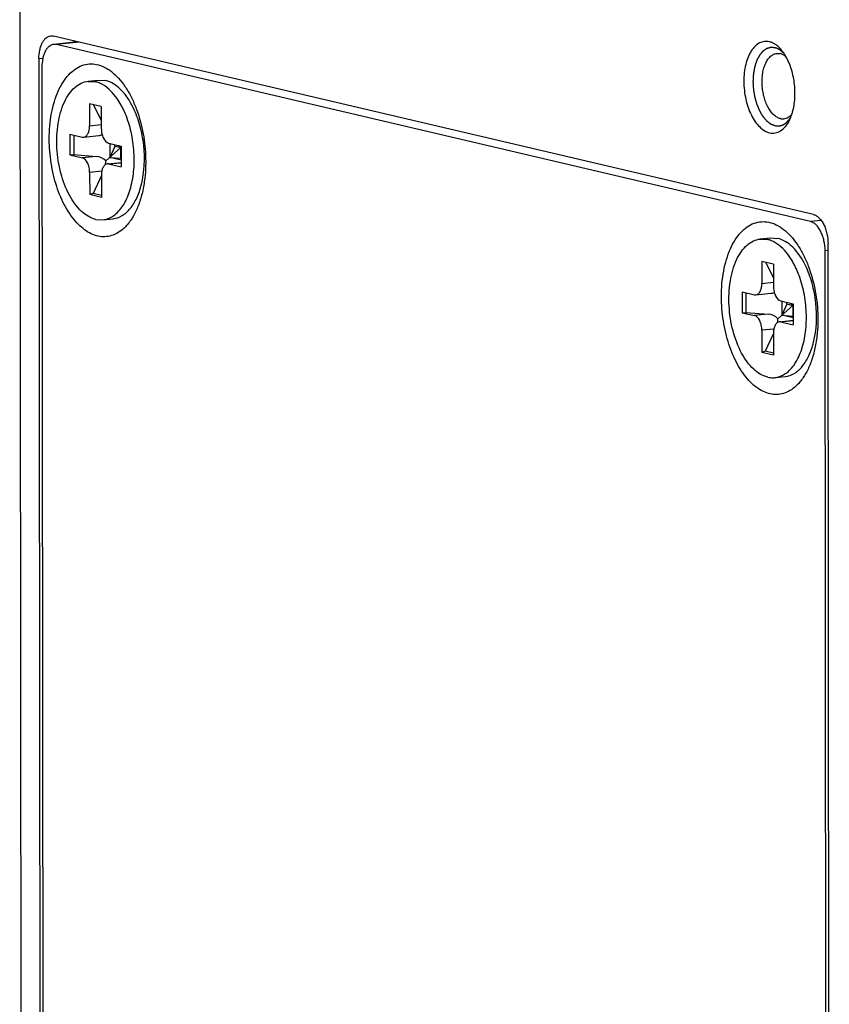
# Model space of a CAD drawing. Header units: millimetres. Extents: x 0 to 2731, y -3524 to -2222.
# Tile 218 of 221: x 2557 to 2588, y -2484 to -2446. Entities that reach past the tile are written whole.
import ezdxf

# ---------------------------------------------------------------- set-up
doc = ezdxf.new("R2010")
doc.units = ezdxf.units.MM
doc.header["$LTSCALE"] = 46.255
doc.layers.add('00_COMPONENTS', color=7, linetype='CONTINUOUS')

msp = doc.modelspace()

# ---------------------------------------------------------------- linework, layer by layer
at = {"layer": '00_COMPONENTS', "color": 7}
for p, q in [((2557.16, -2437.669), (2557.22, -2496.41)), ((2587.353, -2453.637), (2558.447, -2446.857)), ((2559.375, -2447.074), (2558.454, -2447.172)), ((2587.242, -2453.907), (2558.559, -2447.179)), ((2557.892, -2447.714), (2557.942, -2496.332)), ((2558.004, -2448.036), (2558.053, -2496.32)), ((2559.763, -2448.571), (2560.151, -2448.53)), ((2559.764, -2448.577), (2560.041, -2448.589)), ((2560.151, -2448.53), (2560.428, -2448.548)), ((2559.82, -2449.426), (2559.82, -2450.265)), ((2560.264, -2449.53), (2559.82, -2449.426)), ((2559.959, -2449.458), (2560.265, -2450.054)), ((2560.264, -2449.53), (2560.265, -2450.369)), ((2559.071, -2450.583), (2559.071, -2451.373)), ((2559.071, -2450.583), (2559.543, -2450.694)), ((2559.215, -2450.617), (2559.216, -2451.363)), ((2559.543, -2450.694), (2559.595, -2450.696)), ((2559.595, -2450.697), (2560.165, -2450.636)), ((2560.544, -2450.928), (2561.016, -2451.039)), ((2560.585, -2450.928), (2560.586, -2451.468)), ((2560.434, -2451.6), (2561, -2451.104)), ((2560.777, -2451.052), (2560.586, -2451.468)), ((2560.737, -2450.974), (2560.777, -2451.052)), ((2561.016, -2451.108), (2560.777, -2451.052)), ((2561, -2451.104), (2560.913, -2451.015)), ((2561, -2451.104), (2561.006, -2451.038)), ((2561, -2451.104), (2561, -2451.499)), ((2561, -2451.104), (2561.016, -2451.359)), ((2561.016, -2451.039), (2561.017, -2451.829)), ((2559.071, -2451.373), (2559.216, -2451.363)), ((2559.071, -2451.373), (2559.544, -2451.484)), ((2559.216, -2451.363), (2560.068, -2451.428)), ((2560.492, -2451.715), (2561.017, -2451.659)), ((2561.017, -2451.569), (2560.586, -2451.468)), ((2560.586, -2451.468), (2561, -2451.499)), ((2561, -2451.499), (2561.017, -2451.539)), ((2559.822, -2452.042), (2559.823, -2452.882)), ((2560.544, -2451.718), (2560.492, -2451.716)), ((2560.544, -2451.718), (2561.017, -2451.829)), ((2560.267, -2452.159), (2559.952, -2452.841)), ((2560.267, -2452.147), (2560.268, -2452.986)), ((2559.952, -2452.841), (2559.823, -2452.882)), ((2560.268, -2452.986), (2559.823, -2452.882)), ((2560.268, -2452.915), (2559.952, -2452.841)), ((2560.046, -2453.823), (2560.323, -2453.835)), ((2560.324, -2453.841), (2560.711, -2453.8)), ((2585.334, -2454.569), (2585.721, -2454.528)), ((2585.334, -2454.575), (2585.611, -2454.587)), ((2585.721, -2454.528), (2585.999, -2454.546)), ((2587.848, -2503.41), (2587.799, -2455.025)), ((2587.959, -2503.54), (2587.91, -2454.755)), ((2585.39, -2455.424), (2585.391, -2456.263)), ((2585.835, -2455.528), (2585.39, -2455.424)), ((2585.529, -2455.456), (2585.835, -2456.052)), ((2585.835, -2455.528), (2585.835, -2456.367)), ((2584.641, -2456.581), (2584.642, -2457.371)), ((2584.641, -2456.581), (2585.113, -2456.692)), ((2584.785, -2456.615), (2584.786, -2457.361)), ((2585.113, -2456.692), (2585.166, -2456.694)), ((2585.166, -2456.695), (2585.735, -2456.635)), ((2586.114, -2456.926), (2586.586, -2457.037)), ((2586.156, -2456.926), (2586.156, -2457.466)), ((2586.005, -2457.599), (2586.57, -2457.102)), ((2586.348, -2457.05), (2586.156, -2457.466)), ((2586.307, -2456.972), (2586.348, -2457.05)), ((2586.586, -2457.106), (2586.348, -2457.05)), ((2586.57, -2457.102), (2586.483, -2457.013)), ((2586.57, -2457.102), (2586.576, -2457.036)), ((2586.57, -2457.102), (2586.57, -2457.497)), ((2586.57, -2457.102), (2586.587, -2457.357)), ((2586.586, -2457.037), (2586.587, -2457.827)), ((2584.642, -2457.371), (2584.786, -2457.361)), ((2584.642, -2457.371), (2585.114, -2457.482)), ((2584.786, -2457.361), (2585.638, -2457.426)), ((2586.062, -2457.713), (2586.587, -2457.657)), ((2586.587, -2457.567), (2586.156, -2457.466)), ((2586.156, -2457.466), (2586.57, -2457.497)), ((2586.57, -2457.497), (2586.587, -2457.537)), ((2585.393, -2458.041), (2585.393, -2458.88)), ((2586.115, -2457.716), (2586.062, -2457.714)), ((2586.115, -2457.716), (2586.587, -2457.827)), ((2585.837, -2458.157), (2585.523, -2458.839)), ((2585.837, -2458.145), (2585.838, -2458.984)), ((2585.523, -2458.839), (2585.393, -2458.88)), ((2585.838, -2458.984), (2585.393, -2458.88)), ((2585.838, -2458.913), (2585.523, -2458.839)), ((2585.894, -2459.839), (2586.281, -2459.798))]:
    msp.add_line(p, q, dxfattribs=at)
at = {"layer": '00_COMPONENTS', "color": 4}
for p, q in [((2559.428, -2447.087), (2558.559, -2447.179)), ((2557.892, -2447.714), (2558.039, -2447.698)), ((2559.82, -2450.265), (2560.265, -2450.218)), ((2560.068, -2451.428), (2559.544, -2451.484)), ((2560.544, -2451.718), (2561.017, -2451.668)), ((2560.282, -2451.994), (2559.822, -2452.042)), ((2587.653, -2453.864), (2587.242, -2453.907)), ((2587.91, -2455.013), (2587.799, -2455.025)), ((2585.391, -2456.263), (2585.835, -2456.216)), ((2585.638, -2457.426), (2585.114, -2457.482)), ((2586.115, -2457.716), (2586.587, -2457.666)), ((2585.852, -2457.992), (2585.393, -2458.041))]:
    msp.add_line(p, q, dxfattribs=at)
at = {"layer": '00_COMPONENTS', "color": 7}
for centre, radius, start, end in [((2559.836, -2449.462), 0.897, 71.9597, 76.7621), ((2559.707, -2449.759), 1.222, 60.064, 60.4603), ((2558.194, -2451.038), 3.228, 26.3072, 28.8927), ((2557.924, -2451.171), 3.528, 23.1493, 26.3008), ((2557.764, -2451.241), 3.703, 22.851, 23.173), ((2557.736, -2451.253), 3.733, 22.566, 22.8511), ((2585.406, -2455.46), 0.897, 71.9597, 76.7622), ((2585.277, -2455.757), 1.222, 60.064, 60.4604), ((2583.764, -2457.036), 3.228, 26.3072, 28.8927), ((2583.495, -2457.169), 3.528, 23.1493, 26.3008), ((2583.334, -2457.239), 3.703, 22.8511, 23.173), ((2583.307, -2457.251), 3.733, 22.566, 22.8511), ((2585.806, -2459.033), 0.81, 271.3917, 276.2618)]:
    msp.add_arc(centre, radius, start, end, dxfattribs=at)
for centre, major_axis, ratio, start_param, end_param in [((2560.067, -2450.144), (0.456, -0.27), 0.911488, -0.885721, -0.614034), ((2560.068, -2451.922), (0.456, -0.27), 0.911488, 1.280901, 2.066299), ((2560.068, -2451.922), (0.274, 0.506), 0.482805, -0.961693, -0.655214), ((2585.637, -2456.142), (0.456, -0.27), 0.911489, -0.885721, -0.614034), ((2585.639, -2457.92), (0.456, -0.27), 0.911489, 1.280901, 2.066299), ((2585.639, -2457.92), (0.274, 0.506), 0.482805, -0.96169, -0.655213)]:
    msp.add_ellipse(centre, major_axis=major_axis, ratio=ratio, start_param=start_param, end_param=end_param, dxfattribs=at)
for points, knots in [([(2557.892, -2447.714), (2557.892, -2447.604), (2557.907, -2447.444), (2557.961, -2447.245), (2558.014, -2447.117), (2558.08, -2447.01), (2558.158, -2446.927), (2558.246, -2446.871), (2558.311, -2446.853), (2558.343, -2446.85)], [0, 0, 0, 0, 0.312045, 0.455295, 0.586946, 0.705951, 0.812654, 0.909242, 1, 1, 1, 1]), ([(2558.454, -2447.172), (2558.422, -2447.175), (2558.358, -2447.193), (2558.27, -2447.249), (2558.192, -2447.332), (2558.125, -2447.439), (2558.072, -2447.567), (2558.018, -2447.766), (2558.004, -2447.927), (2558.004, -2448.036)], [0, 0, 0, 0, 0.090758, 0.187346, 0.294049, 0.413054, 0.544705, 0.687954, 1, 1, 1, 1]), ([(2558.343, -2446.85), (2558.351, -2446.849), (2558.386, -2446.847), (2558.422, -2446.851), (2558.447, -2446.857)], [0, 0, 0, 0, 0.247279, 1, 1, 1, 1]), ([(2558.559, -2447.179), (2558.55, -2447.177), (2558.516, -2447.17), (2558.48, -2447.169), (2558.454, -2447.172)], [0, 0, 0, 0, 0.254802, 1, 1, 1, 1]), ([(2559.238, -2447.042), (2559.236, -2447.046), (2559.233, -2447.054), (2559.229, -2447.064), (2559.226, -2447.071), (2559.224, -2447.077), (2559.222, -2447.08), (2559.222, -2447.082), (2559.221, -2447.084), (2559.22, -2447.087), (2559.219, -2447.09), (2559.218, -2447.091)], [0, 0, 0, 0, 0.25, 0.5, 0.625, 0.75, 0.8125, 0.84375, 0.875, 0.9375, 1, 1, 1, 1]), ([(2559.238, -2447.042), (2559.236, -2447.046), (2559.229, -2447.062), (2559.223, -2447.078), (2559.218, -2447.091)], [0, 0, 0, 0, 0.246843, 1, 1, 1, 1]), ([(2585.679, -2447.074), (2585.648, -2447.067), (2585.584, -2447.057), (2585.489, -2447.06), (2585.395, -2447.08), (2585.272, -2447.13), (2585.125, -2447.238), (2584.979, -2447.423), (2584.86, -2447.658), (2584.773, -2447.936), (2584.719, -2448.246), (2584.702, -2448.577), (2584.721, -2448.916), (2584.776, -2449.251), (2584.865, -2449.569), (2584.984, -2449.858), (2585.13, -2450.108), (2585.297, -2450.31), (2585.48, -2450.456), (2585.616, -2450.515), (2585.683, -2450.53)], [0, 0, 0, 0, 0.022191, 0.043938, 0.065719, 0.088007, 0.135583, 0.189186, 0.249713, 0.3169, 0.389672, 0.466412, 0.545177, 0.623868, 0.700394, 0.772827, 0.839582, 0.899628, 0.95277, 1, 1, 1, 1]), ([(2586.168, -2447.423), (2586.133, -2447.378), (2586.059, -2447.295), (2585.938, -2447.192), (2585.812, -2447.116), (2585.723, -2447.084), (2585.679, -2447.074)], [0, 0, 0, 0, 0.281156, 0.540143, 0.778547, 1, 1, 1, 1]), ([(2586.098, -2449.992), (2586.053, -2449.982), (2585.962, -2449.944), (2585.839, -2449.85), (2585.725, -2449.72), (2585.623, -2449.559), (2585.538, -2449.371), (2585.471, -2449.163), (2585.425, -2448.941), (2585.401, -2448.714), (2585.4, -2448.487), (2585.422, -2448.27), (2585.467, -2448.069), (2585.533, -2447.891), (2585.617, -2447.741), (2585.719, -2447.624), (2585.835, -2447.544), (2585.922, -2447.519), (2585.964, -2447.515)], [0, 0, 0, 0, 0.046211, 0.097785, 0.155685, 0.219876, 0.289591, 0.363565, 0.440206, 0.51774, 0.594331, 0.668208, 0.737787, 0.801812, 0.859535, 0.910943, 0.957032, 1, 1, 1, 1]), ([(2585.964, -2447.515), (2585.975, -2447.514), (2586.019, -2447.511), (2586.063, -2447.516), (2586.095, -2447.523)], [0, 0, 0, 0, 0.247279, 1, 1, 1, 1]), ([(2586.31, -2447.634), (2586.277, -2447.608), (2586.209, -2447.562), (2586.133, -2447.532), (2586.095, -2447.523)], [0, 0, 0, 0, 0.522748, 1, 1, 1, 1]), ([(2586.31, -2447.634), (2586.299, -2447.615), (2586.256, -2447.542), (2586.207, -2447.472), (2586.168, -2447.423)], [0, 0, 0, 0, 0.258803, 1, 1, 1, 1]), ([(2558.285, -2450.768), (2558.284, -2450.601), (2558.298, -2450.273), (2558.362, -2449.798), (2558.468, -2449.355), (2558.613, -2448.956), (2558.795, -2448.609), (2559.009, -2448.324), (2559.252, -2448.106), (2559.519, -2447.962), (2559.804, -2447.899), (2560.096, -2447.921), (2560.386, -2448.025), (2560.667, -2448.205), (2560.932, -2448.456), (2561.177, -2448.771), (2561.396, -2449.144), (2561.518, -2449.417), (2561.574, -2449.561)], [0, 0, 0, 0, 0.082285, 0.161533, 0.236573, 0.306472, 0.370631, 0.428907, 0.48177, 0.530444, 0.576932, 0.623731, 0.673265, 0.727359, 0.787044, 0.852628, 0.923843, 1, 1, 1, 1]), ([(2586.542, -2449.811), (2586.568, -2449.728), (2586.611, -2449.553), (2586.661, -2449.182), (2586.653, -2448.699), (2586.559, -2448.224), (2586.433, -2447.872), (2586.353, -2447.71), (2586.31, -2447.634)], [0, 0, 0, 0, 0.116507, 0.240209, 0.500008, 0.759802, 0.8835, 1, 1, 1, 1]), ([(2560.046, -2453.823), (2559.848, -2453.776), (2559.442, -2453.516), (2559.002, -2452.885), (2558.691, -2452.055), (2558.547, -2451.12), (2558.587, -2450.198), (2558.776, -2449.497), (2559.027, -2449.051), (2559.242, -2448.802), (2559.49, -2448.634), (2559.674, -2448.582), (2559.764, -2448.572)], [0, 0, 0, 0, 0.097063, 0.219105, 0.362739, 0.517034, 0.667558, 0.80114, 0.858984, 0.910567, 0.956845, 1, 1, 1, 1]), ([(2560.309, -2448.696), (2560.293, -2448.687), (2560.23, -2448.654), (2560.164, -2448.626), (2560.113, -2448.609)], [0, 0, 0, 0, 0.257913, 1, 1, 1, 1]), ([(2561.02, -2449.478), (2560.972, -2449.392), (2560.788, -2449.093), (2560.536, -2448.827), (2560.316, -2448.701)], [0, 0, 0, 0, 0.280899, 1, 1, 1, 1]), ([(2561.478, -2449.575), (2561.355, -2449.323), (2561.082, -2448.895), (2560.643, -2448.598), (2560.428, -2448.548)], [0, 0, 0, 0, 0.560411, 1, 1, 1, 1]), ([(2561.361, -2452.69), (2561.427, -2452.469), (2561.516, -2451.994), (2561.527, -2451.259), (2561.423, -2450.52), (2561.277, -2450.044), (2561.184, -2449.82)], [0, 0, 0, 0, 0.236991, 0.492054, 0.751415, 1, 1, 1, 1]), ([(2561.79, -2452.498), (2561.909, -2452.016), (2561.94, -2451.243), (2561.758, -2450.263), (2561.585, -2449.791), (2561.478, -2449.575)], [0, 0, 0, 0, 0.499148, 0.75726, 1, 1, 1, 1]), ([(2561.574, -2449.561), (2561.581, -2449.579), (2561.609, -2449.65), (2561.635, -2449.722), (2561.653, -2449.777)], [0, 0, 0, 0, 0.247906, 1, 1, 1, 1]), ([(2561.653, -2449.777), (2561.753, -2450.071), (2561.902, -2450.683), (2561.953, -2451.311), (2561.953, -2451.628)], [0, 0, 0, 0, 0.494963, 1, 1, 1, 1]), ([(2586.229, -2450.001), (2586.257, -2449.998), (2586.315, -2449.985), (2586.398, -2449.945), (2586.475, -2449.887), (2586.52, -2449.838), (2586.542, -2449.811)], [0, 0, 0, 0, 0.231284, 0.47076, 0.725355, 1, 1, 1, 1]), ([(2586.447, -2450.048), (2586.456, -2450.03), (2586.492, -2449.953), (2586.522, -2449.873), (2586.542, -2449.811)], [0, 0, 0, 0, 0.241203, 1, 1, 1, 1]), ([(2585.683, -2450.53), (2585.718, -2450.539), (2585.792, -2450.549), (2585.902, -2450.541), (2586.009, -2450.51), (2586.15, -2450.438), (2586.311, -2450.288), (2586.405, -2450.134), (2586.447, -2450.048)], [0, 0, 0, 0, 0.113283, 0.224375, 0.336533, 0.452873, 0.707007, 1, 1, 1, 1]), ([(2586.098, -2449.992), (2586.109, -2449.995), (2586.152, -2450.003), (2586.196, -2450.004), (2586.229, -2450.001)], [0, 0, 0, 0, 0.254816, 1, 1, 1, 1]), ([(2559.595, -2450.697), (2559.628, -2450.693), (2559.697, -2450.66), (2559.767, -2450.559), (2559.811, -2450.423), (2559.82, -2450.32), (2559.82, -2450.265)], [0, 0, 0, 0, 0.186374, 0.411677, 0.687609, 1, 1, 1, 1]), ([(2560.265, -2450.369), (2560.265, -2450.434), (2560.28, -2450.562), (2560.346, -2450.765), (2560.455, -2450.907), (2560.544, -2450.928)], [0, 0, 0, 0, 0.29816, 0.580813, 1, 1, 1, 1]), ([(2561.273, -2454.005), (2561.209, -2454.082), (2561.074, -2454.22), (2560.841, -2454.376), (2560.592, -2454.47), (2560.332, -2454.496), (2560.069, -2454.454), (2559.809, -2454.346), (2559.557, -2454.177), (2559.318, -2453.95), (2559.095, -2453.67), (2558.892, -2453.342), (2558.713, -2452.972), (2558.561, -2452.568), (2558.44, -2452.137), (2558.322, -2451.538), (2558.285, -2451.076), (2558.285, -2450.768)], [0, 0, 0, 0, 0.052717, 0.101299, 0.147089, 0.191915, 0.237798, 0.286547, 0.33948, 0.397344, 0.460371, 0.528382, 0.600881, 0.677137, 0.756245, 0.837181, 1, 1, 1, 1]), ([(2559.822, -2452.042), (2559.822, -2451.978), (2559.807, -2451.85), (2559.742, -2451.646), (2559.633, -2451.504), (2559.544, -2451.484)], [0, 0, 0, 0, 0.29816, 0.580813, 1, 1, 1, 1]), ([(2561.953, -2451.628), (2561.953, -2451.682), (2561.951, -2451.895), (2561.936, -2452.107), (2561.918, -2452.265)], [0, 0, 0, 0, 0.253622, 1, 1, 1, 1]), ([(2560.492, -2451.715), (2560.46, -2451.719), (2560.391, -2451.752), (2560.32, -2451.853), (2560.276, -2451.989), (2560.267, -2452.092), (2560.267, -2452.147)], [0, 0, 0, 0, 0.186374, 0.411677, 0.687609, 1, 1, 1, 1]), ([(2561.918, -2452.265), (2561.898, -2452.439), (2561.841, -2452.776), (2561.703, -2453.248), (2561.519, -2453.661), (2561.36, -2453.901), (2561.273, -2454.005)], [0, 0, 0, 0, 0.280792, 0.543096, 0.783361, 1, 1, 1, 1]), ([(2560.711, -2453.799), (2560.831, -2453.786), (2561.082, -2453.697), (2561.393, -2453.41), (2561.637, -2452.998), (2561.746, -2452.674), (2561.79, -2452.498)], [0, 0, 0, 0, 0.20316, 0.430721, 0.695849, 1, 1, 1, 1]), ([(2560.783, -2453.645), (2560.917, -2453.539), (2561.158, -2453.237), (2561.302, -2452.886), (2561.361, -2452.69)], [0, 0, 0, 0, 0.456403, 1, 1, 1, 1]), ([(2560.324, -2453.84), (2560.384, -2453.833), (2560.464, -2453.815), (2560.54, -2453.786), (2560.559, -2453.778)], [0, 0, 0, 0, 0.746036, 1, 1, 1, 1]), ([(2560.559, -2453.778), (2560.579, -2453.77), (2560.658, -2453.733), (2560.731, -2453.686), (2560.783, -2453.645)], [0, 0, 0, 0, 0.243175, 1, 1, 1, 1]), ([(2583.855, -2456.766), (2583.855, -2456.599), (2583.868, -2456.271), (2583.933, -2455.796), (2584.039, -2455.353), (2584.184, -2454.954), (2584.365, -2454.607), (2584.579, -2454.322), (2584.822, -2454.104), (2585.089, -2453.96), (2585.374, -2453.898), (2585.667, -2453.919), (2585.957, -2454.023), (2586.237, -2454.203), (2586.502, -2454.454), (2586.747, -2454.77), (2586.966, -2455.142), (2587.089, -2455.415), (2587.145, -2455.559)], [0, 0, 0, 0, 0.082285, 0.161533, 0.236573, 0.306472, 0.370631, 0.428907, 0.48177, 0.530444, 0.576932, 0.623731, 0.673265, 0.727359, 0.787044, 0.852628, 0.923843, 1, 1, 1, 1]), ([(2587.799, -2455.025), (2587.799, -2454.895), (2587.778, -2454.701), (2587.709, -2454.457), (2587.641, -2454.291), (2587.558, -2454.148), (2587.462, -2454.033), (2587.358, -2453.949), (2587.28, -2453.916), (2587.242, -2453.907)], [0, 0, 0, 0, 0.294787, 0.438266, 0.574071, 0.69923, 0.811812, 0.911448, 1, 1, 1, 1]), ([(2587.353, -2453.637), (2587.391, -2453.646), (2587.469, -2453.679), (2587.573, -2453.763), (2587.669, -2453.878), (2587.752, -2454.021), (2587.82, -2454.186), (2587.888, -2454.431), (2587.91, -2454.625), (2587.91, -2454.755)], [0, 0, 0, 0, 0.088552, 0.188188, 0.30077, 0.425929, 0.561734, 0.705213, 1, 1, 1, 1]), ([(2585.617, -2459.821), (2585.419, -2459.774), (2585.012, -2459.514), (2584.572, -2458.884), (2584.261, -2458.053), (2584.117, -2457.118), (2584.157, -2456.196), (2584.346, -2455.495), (2584.597, -2455.049), (2584.812, -2454.8), (2585.06, -2454.632), (2585.244, -2454.58), (2585.334, -2454.57)], [0, 0, 0, 0, 0.097063, 0.219105, 0.362739, 0.517034, 0.667557, 0.80114, 0.858984, 0.910567, 0.956845, 1, 1, 1, 1]), ([(2585.879, -2454.694), (2585.863, -2454.685), (2585.8, -2454.652), (2585.734, -2454.624), (2585.684, -2454.607)], [0, 0, 0, 0, 0.257913, 1, 1, 1, 1]), ([(2587.049, -2455.573), (2586.925, -2455.321), (2586.652, -2454.893), (2586.213, -2454.596), (2585.999, -2454.546)], [0, 0, 0, 0, 0.560411, 1, 1, 1, 1]), ([(2586.59, -2455.477), (2586.542, -2455.39), (2586.358, -2455.091), (2586.106, -2454.825), (2585.887, -2454.699)], [0, 0, 0, 0, 0.2809, 1, 1, 1, 1]), ([(2586.931, -2458.688), (2586.998, -2458.467), (2587.086, -2457.992), (2587.097, -2457.257), (2586.993, -2456.518), (2586.847, -2456.042), (2586.754, -2455.818)], [0, 0, 0, 0, 0.236991, 0.492054, 0.751415, 1, 1, 1, 1]), ([(2587.36, -2458.496), (2587.48, -2458.014), (2587.511, -2457.241), (2587.328, -2456.261), (2587.155, -2455.789), (2587.049, -2455.573)], [0, 0, 0, 0, 0.499148, 0.75726, 1, 1, 1, 1]), ([(2587.145, -2455.559), (2587.152, -2455.577), (2587.179, -2455.648), (2587.205, -2455.72), (2587.224, -2455.775)], [0, 0, 0, 0, 0.247906, 1, 1, 1, 1]), ([(2587.224, -2455.775), (2587.323, -2456.069), (2587.472, -2456.681), (2587.523, -2457.309), (2587.524, -2457.626)], [0, 0, 0, 0, 0.494963, 1, 1, 1, 1]), ([(2585.166, -2456.695), (2585.198, -2456.691), (2585.267, -2456.658), (2585.338, -2456.557), (2585.381, -2456.421), (2585.391, -2456.318), (2585.391, -2456.263)], [0, 0, 0, 0, 0.186374, 0.411677, 0.687609, 1, 1, 1, 1]), ([(2585.835, -2456.367), (2585.836, -2456.432), (2585.85, -2456.56), (2585.916, -2456.764), (2586.025, -2456.905), (2586.114, -2456.926)], [0, 0, 0, 0, 0.29816, 0.580813, 1, 1, 1, 1]), ([(2586.843, -2460.003), (2586.779, -2460.08), (2586.644, -2460.218), (2586.412, -2460.374), (2586.162, -2460.468), (2585.903, -2460.494), (2585.639, -2460.452), (2585.379, -2460.344), (2585.128, -2460.175), (2584.888, -2459.948), (2584.665, -2459.668), (2584.462, -2459.34), (2584.283, -2458.97), (2584.132, -2458.566), (2584.01, -2458.135), (2583.892, -2457.536), (2583.855, -2457.074), (2583.855, -2456.766)], [0, 0, 0, 0, 0.052717, 0.101299, 0.147089, 0.191915, 0.237798, 0.286547, 0.33948, 0.397344, 0.460371, 0.528382, 0.600881, 0.677137, 0.756245, 0.837181, 1, 1, 1, 1]), ([(2585.393, -2458.041), (2585.393, -2457.976), (2585.378, -2457.848), (2585.312, -2457.644), (2585.203, -2457.502), (2585.114, -2457.482)], [0, 0, 0, 0, 0.29816, 0.580813, 1, 1, 1, 1]), ([(2587.524, -2457.626), (2587.524, -2457.68), (2587.521, -2457.893), (2587.506, -2458.105), (2587.488, -2458.263)], [0, 0, 0, 0, 0.253622, 1, 1, 1, 1]), ([(2586.062, -2457.713), (2586.03, -2457.717), (2585.961, -2457.75), (2585.89, -2457.851), (2585.847, -2457.987), (2585.837, -2458.09), (2585.837, -2458.145)], [0, 0, 0, 0, 0.186374, 0.411677, 0.687609, 1, 1, 1, 1]), ([(2587.488, -2458.263), (2587.468, -2458.437), (2587.411, -2458.774), (2587.274, -2459.246), (2587.089, -2459.659), (2586.93, -2459.899), (2586.843, -2460.003)], [0, 0, 0, 0, 0.280792, 0.543096, 0.783361, 1, 1, 1, 1]), ([(2586.281, -2459.797), (2586.402, -2459.784), (2586.653, -2459.695), (2586.963, -2459.408), (2587.208, -2458.996), (2587.316, -2458.672), (2587.36, -2458.496)], [0, 0, 0, 0, 0.20316, 0.430721, 0.695849, 1, 1, 1, 1]), ([(2586.353, -2459.643), (2586.488, -2459.537), (2586.728, -2459.235), (2586.872, -2458.884), (2586.931, -2458.688)], [0, 0, 0, 0, 0.456403, 1, 1, 1, 1]), ([(2585.894, -2459.838), (2585.954, -2459.832), (2586.035, -2459.813), (2586.111, -2459.784), (2586.13, -2459.776)], [0, 0, 0, 0, 0.746036, 1, 1, 1, 1]), ([(2586.13, -2459.776), (2586.149, -2459.768), (2586.228, -2459.731), (2586.301, -2459.684), (2586.353, -2459.643)], [0, 0, 0, 0, 0.243175, 1, 1, 1, 1])]:
    msp.add_open_spline(points, degree=3, knots=knots, dxfattribs=at)
at = {"layer": '00_COMPONENTS', "color": 4}
for points, knots in [([(2585.887, -2447.299), (2585.874, -2447.298), (2585.853, -2447.297), (2585.826, -2447.295), (2585.806, -2447.294), (2585.789, -2447.293), (2585.776, -2447.292), (2585.766, -2447.291), (2585.755, -2447.291), (2585.747, -2447.29), (2585.74, -2447.29), (2585.736, -2447.29), (2585.733, -2447.289), (2585.73, -2447.289), (2585.728, -2447.289), (2585.727, -2447.289), (2585.726, -2447.289), (2585.725, -2447.289), (2585.725, -2447.289), (2585.724, -2447.289), (2585.722, -2447.29), (2585.72, -2447.29), (2585.718, -2447.291), (2585.715, -2447.292), (2585.711, -2447.293), (2585.704, -2447.295), (2585.696, -2447.298), (2585.686, -2447.301), (2585.676, -2447.304), (2585.664, -2447.308), (2585.647, -2447.312), (2585.631, -2447.317), (2585.618, -2447.321), (2585.608, -2447.324), (2585.599, -2447.327), (2585.591, -2447.33), (2585.584, -2447.332), (2585.58, -2447.333), (2585.577, -2447.334), (2585.574, -2447.334), (2585.572, -2447.335), (2585.571, -2447.336), (2585.57, -2447.336), (2585.569, -2447.336), (2585.569, -2447.336), (2585.568, -2447.337), (2585.567, -2447.338), (2585.565, -2447.339), (2585.563, -2447.341), (2585.56, -2447.343), (2585.556, -2447.346), (2585.55, -2447.35), (2585.543, -2447.355), (2585.534, -2447.361), (2585.525, -2447.368), (2585.513, -2447.376), (2585.498, -2447.387), (2585.483, -2447.398), (2585.471, -2447.406), (2585.462, -2447.412), (2585.453, -2447.419), (2585.445, -2447.424), (2585.439, -2447.428), (2585.436, -2447.431), (2585.433, -2447.433), (2585.43, -2447.435), (2585.429, -2447.436), (2585.427, -2447.437), (2585.426, -2447.438), (2585.426, -2447.438), (2585.425, -2447.439), (2585.425, -2447.439), (2585.424, -2447.441), (2585.422, -2447.443), (2585.42, -2447.445), (2585.417, -2447.449), (2585.414, -2447.453), (2585.409, -2447.459), (2585.402, -2447.467), (2585.394, -2447.477), (2585.386, -2447.487), (2585.375, -2447.5), (2585.362, -2447.516), (2585.349, -2447.532), (2585.338, -2447.545), (2585.33, -2447.555), (2585.322, -2447.565), (2585.315, -2447.573), (2585.31, -2447.58), (2585.307, -2447.584), (2585.304, -2447.587), (2585.302, -2447.589), (2585.3, -2447.591), (2585.299, -2447.593), (2585.298, -2447.594), (2585.298, -2447.594), (2585.298, -2447.595), (2585.297, -2447.596), (2585.296, -2447.598), (2585.295, -2447.6), (2585.293, -2447.604), (2585.291, -2447.608), (2585.288, -2447.613), (2585.284, -2447.621), (2585.279, -2447.632), (2585.272, -2447.644), (2585.266, -2447.657), (2585.257, -2447.673), (2585.246, -2447.694), (2585.236, -2447.715), (2585.227, -2447.731), (2585.221, -2447.744), (2585.214, -2447.756), (2585.209, -2447.766), (2585.205, -2447.775), (2585.202, -2447.78), (2585.2, -2447.784), (2585.198, -2447.787), (2585.197, -2447.79), (2585.196, -2447.792), (2585.195, -2447.793), (2585.195, -2447.793), (2585.195, -2447.794), (2585.194, -2447.796), (2585.193, -2447.798), (2585.192, -2447.801), (2585.191, -2447.805), (2585.19, -2447.809), (2585.188, -2447.816), (2585.184, -2447.825), (2585.18, -2447.838), (2585.176, -2447.853), (2585.171, -2447.867), (2585.165, -2447.887), (2585.157, -2447.912), (2585.149, -2447.936), (2585.142, -2447.956), (2585.137, -2447.971), (2585.133, -2447.986), (2585.129, -2447.998), (2585.125, -2448.008), (2585.123, -2448.014), (2585.122, -2448.019), (2585.121, -2448.023), (2585.12, -2448.026), (2585.119, -2448.028), (2585.119, -2448.029), (2585.118, -2448.03), (2585.118, -2448.031), (2585.118, -2448.033), (2585.117, -2448.035), (2585.117, -2448.038), (2585.116, -2448.043), (2585.115, -2448.048), (2585.114, -2448.055), (2585.112, -2448.066), (2585.109, -2448.08), (2585.106, -2448.096), (2585.103, -2448.113), (2585.099, -2448.135), (2585.095, -2448.163), (2585.09, -2448.19), (2585.086, -2448.213), (2585.083, -2448.229), (2585.08, -2448.246), (2585.077, -2448.26), (2585.075, -2448.271), (2585.074, -2448.278), (2585.073, -2448.283), (2585.072, -2448.287), (2585.072, -2448.291), (2585.071, -2448.293), (2585.071, -2448.295), (2585.071, -2448.298), (2585.071, -2448.301), (2585.07, -2448.305), (2585.07, -2448.309), (2585.07, -2448.315), (2585.069, -2448.323), (2585.069, -2448.335), (2585.068, -2448.35), (2585.067, -2448.368), (2585.066, -2448.386), (2585.065, -2448.41), (2585.063, -2448.44), (2585.061, -2448.476), (2585.059, -2448.506), (2585.058, -2448.53), (2585.057, -2448.545), (2585.056, -2448.557), (2585.056, -2448.566), (2585.055, -2448.574), (2585.055, -2448.579), (2585.055, -2448.582), (2585.055, -2448.584), (2585.055, -2448.587), (2585.055, -2448.59), (2585.055, -2448.595), (2585.056, -2448.603), (2585.056, -2448.612), (2585.057, -2448.624), (2585.058, -2448.639), (2585.059, -2448.663), (2585.061, -2448.694), (2585.063, -2448.73), (2585.065, -2448.767), (2585.067, -2448.797), (2585.068, -2448.821), (2585.069, -2448.836), (2585.069, -2448.849), (2585.07, -2448.858), (2585.07, -2448.865), (2585.071, -2448.871), (2585.071, -2448.874), (2585.071, -2448.876), (2585.071, -2448.878), (2585.072, -2448.881), (2585.073, -2448.886), (2585.074, -2448.894), (2585.075, -2448.903), (2585.077, -2448.915), (2585.08, -2448.93), (2585.084, -2448.954), (2585.089, -2448.984), (2585.095, -2449.02), (2585.101, -2449.056), (2585.105, -2449.086), (2585.109, -2449.11), (2585.112, -2449.125), (2585.114, -2449.137), (2585.115, -2449.146), (2585.117, -2449.153), (2585.117, -2449.158), (2585.118, -2449.161), (2585.118, -2449.164), (2585.119, -2449.166), (2585.12, -2449.169), (2585.121, -2449.174), (2585.123, -2449.181), (2585.125, -2449.189), (2585.129, -2449.201), (2585.133, -2449.215), (2585.139, -2449.238), (2585.147, -2449.266), (2585.157, -2449.3), (2585.166, -2449.334), (2585.174, -2449.363), (2585.181, -2449.386), (2585.185, -2449.4), (2585.188, -2449.411), (2585.19, -2449.42), (2585.192, -2449.427), (2585.193, -2449.432), (2585.194, -2449.435), (2585.195, -2449.437), (2585.196, -2449.439), (2585.197, -2449.441), (2585.199, -2449.446), (2585.201, -2449.453), (2585.205, -2449.46), (2585.209, -2449.471), (2585.215, -2449.484), (2585.223, -2449.505), (2585.234, -2449.531), (2585.247, -2449.563), (2585.258, -2449.589), (2585.267, -2449.61), (2585.274, -2449.626), (2585.28, -2449.642), (2585.286, -2449.655), (2585.29, -2449.665), (2585.293, -2449.672), (2585.295, -2449.677), (2585.297, -2449.681), (2585.298, -2449.684), (2585.299, -2449.687), (2585.3, -2449.688), (2585.3, -2449.689), (2585.301, -2449.69), (2585.301, -2449.691), (2585.302, -2449.693), (2585.304, -2449.696), (2585.306, -2449.699), (2585.309, -2449.704), (2585.312, -2449.709), (2585.317, -2449.718), (2585.324, -2449.729), (2585.332, -2449.742), (2585.339, -2449.756), (2585.35, -2449.773), (2585.363, -2449.796), (2585.376, -2449.818), (2585.387, -2449.836), (2585.394, -2449.849), (2585.402, -2449.862), (2585.409, -2449.873), (2585.414, -2449.882), (2585.417, -2449.888), (2585.42, -2449.892), (2585.422, -2449.895), (2585.424, -2449.898), (2585.425, -2449.9), (2585.425, -2449.901), (2585.426, -2449.902), (2585.427, -2449.903), (2585.427, -2449.904), (2585.429, -2449.905), (2585.43, -2449.907), (2585.433, -2449.91), (2585.436, -2449.914), (2585.439, -2449.918), (2585.445, -2449.925), (2585.453, -2449.934), (2585.462, -2449.945), (2585.471, -2449.955), (2585.483, -2449.969), (2585.498, -2449.987), (2585.513, -2450.005), (2585.525, -2450.019), (2585.534, -2450.03), (2585.543, -2450.04), (2585.55, -2450.049), (2585.556, -2450.056), (2585.56, -2450.061), (2585.563, -2450.064), (2585.565, -2450.067), (2585.567, -2450.069), (2585.568, -2450.071), (2585.569, -2450.072), (2585.57, -2450.072), (2585.57, -2450.073), (2585.571, -2450.073), (2585.572, -2450.075), (2585.574, -2450.076), (2585.577, -2450.078), (2585.58, -2450.081), (2585.584, -2450.084), (2585.591, -2450.089), (2585.599, -2450.095), (2585.608, -2450.103), (2585.618, -2450.11), (2585.631, -2450.12), (2585.647, -2450.133), (2585.664, -2450.145), (2585.677, -2450.156), (2585.686, -2450.163), (2585.696, -2450.171), (2585.704, -2450.177), (2585.711, -2450.182), (2585.715, -2450.185), (2585.718, -2450.188), (2585.72, -2450.19), (2585.722, -2450.191), (2585.724, -2450.192), (2585.725, -2450.193), (2585.725, -2450.193), (2585.726, -2450.194), (2585.727, -2450.194), (2585.728, -2450.195), (2585.73, -2450.195), (2585.733, -2450.197), (2585.736, -2450.198), (2585.741, -2450.2), (2585.748, -2450.203), (2585.756, -2450.206), (2585.766, -2450.21), (2585.777, -2450.215), (2585.79, -2450.22), (2585.808, -2450.227), (2585.828, -2450.236), (2585.856, -2450.247), (2585.876, -2450.256), (2585.89, -2450.261)], [0, 0, 0, 0, 0.015625, 0.023438, 0.03125, 0.039062, 0.042969, 0.046875, 0.050781, 0.054688, 0.056641, 0.058594, 0.05957, 0.060547, 0.061523, 0.062012, 0.062256, 0.0625, 0.062744, 0.062988, 0.063477, 0.064453, 0.06543, 0.066406, 0.068359, 0.070312, 0.074219, 0.078125, 0.082031, 0.085938, 0.09375, 0.101562, 0.105469, 0.109375, 0.113281, 0.117188, 0.119141, 0.121094, 0.12207, 0.123047, 0.124023, 0.124512, 0.124756, 0.125, 0.125244, 0.125488, 0.125977, 0.126953, 0.12793, 0.128906, 0.130859, 0.132812, 0.136719, 0.140625, 0.144531, 0.148438, 0.15625, 0.164062, 0.167969, 0.171875, 0.175781, 0.179688, 0.181641, 0.183594, 0.18457, 0.185547, 0.186523, 0.187012, 0.187256, 0.1875, 0.187744, 0.187988, 0.188477, 0.189453, 0.19043, 0.191406, 0.193359, 0.195312, 0.199219, 0.203125, 0.207031, 0.210938, 0.21875, 0.226562, 0.230469, 0.234375, 0.238281, 0.242188, 0.244141, 0.246094, 0.24707, 0.248047, 0.249023, 0.249512, 0.249756, 0.25, 0.250244, 0.250488, 0.250977, 0.251953, 0.25293, 0.253906, 0.255859, 0.257812, 0.261719, 0.265625, 0.269531, 0.273438, 0.28125, 0.289062, 0.292969, 0.296875, 0.300781, 0.304688, 0.306641, 0.308594, 0.30957, 0.310547, 0.311523, 0.312012, 0.312256, 0.3125, 0.312744, 0.312988, 0.313477, 0.314453, 0.31543, 0.316406, 0.318359, 0.320312, 0.324219, 0.328125, 0.332031, 0.335938, 0.34375, 0.351562, 0.355469, 0.359375, 0.363281, 0.367188, 0.369141, 0.371094, 0.37207, 0.373047, 0.374023, 0.374512, 0.374756, 0.375, 0.375244, 0.375488, 0.375977, 0.376953, 0.37793, 0.378906, 0.380859, 0.382812, 0.386719, 0.390625, 0.394531, 0.398438, 0.40625, 0.414062, 0.417969, 0.421875, 0.425781, 0.429688, 0.431641, 0.433594, 0.43457, 0.435547, 0.436523, 0.437012, 0.4375, 0.437988, 0.438477, 0.439453, 0.44043, 0.441406, 0.443359, 0.445312, 0.449219, 0.453125, 0.457031, 0.460938, 0.46875, 0.476562, 0.484375, 0.488281, 0.492188, 0.494141, 0.496094, 0.498047, 0.499023, 0.499512, 0.5, 0.500488, 0.500977, 0.501953, 0.503906, 0.505859, 0.507812, 0.511719, 0.515625, 0.523438, 0.53125, 0.539062, 0.546875, 0.550781, 0.554688, 0.556641, 0.558594, 0.560547, 0.561523, 0.562012, 0.5625, 0.562988, 0.563477, 0.564453, 0.566406, 0.568359, 0.570312, 0.574219, 0.578125, 0.585938, 0.59375, 0.601562, 0.609375, 0.613281, 0.617188, 0.619141, 0.621094, 0.623047, 0.624023, 0.624512, 0.625, 0.625488, 0.625977, 0.626953, 0.628906, 0.630859, 0.632812, 0.636719, 0.640625, 0.648438, 0.65625, 0.664062, 0.671875, 0.675781, 0.679688, 0.681641, 0.683594, 0.685547, 0.686523, 0.687012, 0.6875, 0.687988, 0.688477, 0.689453, 0.691406, 0.693359, 0.695312, 0.699219, 0.703125, 0.710938, 0.71875, 0.726562, 0.730469, 0.734375, 0.738281, 0.742188, 0.744141, 0.746094, 0.74707, 0.748047, 0.749023, 0.749512, 0.749756, 0.75, 0.750244, 0.750488, 0.750977, 0.751953, 0.75293, 0.753906, 0.755859, 0.757812, 0.761719, 0.765625, 0.769531, 0.773438, 0.78125, 0.789062, 0.792969, 0.796875, 0.800781, 0.804688, 0.806641, 0.808594, 0.80957, 0.810547, 0.811523, 0.812012, 0.812256, 0.8125, 0.812744, 0.812988, 0.813477, 0.814453, 0.81543, 0.816406, 0.818359, 0.820312, 0.824219, 0.828125, 0.832031, 0.835938, 0.84375, 0.851562, 0.855469, 0.859375, 0.863281, 0.867188, 0.869141, 0.871094, 0.87207, 0.873047, 0.874023, 0.874512, 0.874756, 0.875, 0.875244, 0.875488, 0.875977, 0.876953, 0.87793, 0.878906, 0.880859, 0.882812, 0.886719, 0.890625, 0.894531, 0.898438, 0.90625, 0.914062, 0.917969, 0.921875, 0.925781, 0.929688, 0.931641, 0.933594, 0.93457, 0.935547, 0.936523, 0.937012, 0.937256, 0.9375, 0.937744, 0.937988, 0.938477, 0.939453, 0.94043, 0.941406, 0.943359, 0.945312, 0.949219, 0.953125, 0.957031, 0.960938, 0.96875, 0.976562, 0.984375, 1, 1, 1, 1]), ([(2586.239, -2447.519), (2586.232, -2447.513), (2586.222, -2447.503), (2586.209, -2447.49), (2586.2, -2447.481), (2586.193, -2447.475), (2586.189, -2447.471), (2586.186, -2447.467), (2586.183, -2447.465), (2586.181, -2447.463), (2586.175, -2447.458), (2586.167, -2447.451), (2586.156, -2447.442), (2586.145, -2447.433), (2586.137, -2447.426), (2586.132, -2447.422), (2586.129, -2447.42), (2586.128, -2447.418), (2586.126, -2447.417), (2586.123, -2447.415), (2586.118, -2447.411), (2586.111, -2447.406), (2586.101, -2447.4), (2586.092, -2447.393), (2586.085, -2447.388), (2586.079, -2447.384), (2586.075, -2447.381), (2586.071, -2447.379), (2586.069, -2447.377), (2586.068, -2447.376), (2586.067, -2447.376), (2586.065, -2447.375), (2586.061, -2447.373), (2586.057, -2447.37), (2586.051, -2447.367), (2586.044, -2447.363), (2586.034, -2447.357), (2586.025, -2447.352), (2586.017, -2447.348), (2586.013, -2447.345), (2586.009, -2447.343), (2586.007, -2447.342), (2586.006, -2447.342), (2586.003, -2447.341), (2586, -2447.339), (2585.995, -2447.337), (2585.988, -2447.334), (2585.979, -2447.33), (2585.968, -2447.326), (2585.96, -2447.322), (2585.955, -2447.32), (2585.952, -2447.319), (2585.951, -2447.318), (2585.949, -2447.317), (2585.945, -2447.316), (2585.94, -2447.315), (2585.932, -2447.312), (2585.923, -2447.309), (2585.907, -2447.305), (2585.895, -2447.301), (2585.887, -2447.299)], [0, 0, 0, 0, 0.0625, 0.09375, 0.125, 0.140625, 0.15625, 0.164062, 0.171875, 0.179688, 0.1875, 0.21875, 0.25, 0.28125, 0.3125, 0.320312, 0.328125, 0.332031, 0.335938, 0.34375, 0.359375, 0.375, 0.40625, 0.4375, 0.453125, 0.46875, 0.484375, 0.492188, 0.496094, 0.5, 0.503906, 0.507812, 0.515625, 0.53125, 0.546875, 0.5625, 0.59375, 0.625, 0.640625, 0.65625, 0.664062, 0.667969, 0.671875, 0.679688, 0.6875, 0.703125, 0.71875, 0.75, 0.78125, 0.8125, 0.820312, 0.828125, 0.832031, 0.835938, 0.84375, 0.859375, 0.875, 0.90625, 0.9375, 1, 1, 1, 1]), ([(2585.89, -2450.261), (2585.904, -2450.263), (2585.925, -2450.265), (2585.949, -2450.268), (2585.962, -2450.27), (2585.973, -2450.271), (2585.981, -2450.272), (2585.988, -2450.273), (2585.993, -2450.273), (2585.996, -2450.274), (2585.998, -2450.274), (2586, -2450.274), (2586.001, -2450.274), (2586.001, -2450.274), (2586.003, -2450.274), (2586.005, -2450.274), (2586.009, -2450.273), (2586.014, -2450.272), (2586.019, -2450.272), (2586.026, -2450.271), (2586.039, -2450.269), (2586.056, -2450.267), (2586.073, -2450.265), (2586.085, -2450.263), (2586.092, -2450.262), (2586.098, -2450.262), (2586.103, -2450.261), (2586.107, -2450.261), (2586.109, -2450.26), (2586.11, -2450.26), (2586.111, -2450.26), (2586.112, -2450.26), (2586.114, -2450.259), (2586.116, -2450.258), (2586.119, -2450.257), (2586.123, -2450.255), (2586.13, -2450.253), (2586.138, -2450.25), (2586.148, -2450.246), (2586.158, -2450.242), (2586.168, -2450.238), (2586.178, -2450.234), (2586.188, -2450.23), (2586.197, -2450.227), (2586.203, -2450.224), (2586.208, -2450.223), (2586.211, -2450.221), (2586.213, -2450.22), (2586.216, -2450.22), (2586.217, -2450.219), (2586.218, -2450.219), (2586.218, -2450.219), (2586.219, -2450.218), (2586.22, -2450.218), (2586.221, -2450.217), (2586.223, -2450.215), (2586.226, -2450.214), (2586.229, -2450.212), (2586.233, -2450.209), (2586.239, -2450.205), (2586.247, -2450.199), (2586.256, -2450.193), (2586.266, -2450.187), (2586.275, -2450.18), (2586.285, -2450.174), (2586.294, -2450.167), (2586.302, -2450.162), (2586.308, -2450.158), (2586.312, -2450.155), (2586.315, -2450.153), (2586.317, -2450.152), (2586.319, -2450.151), (2586.319, -2450.15), (2586.32, -2450.149), (2586.321, -2450.149), (2586.323, -2450.146), (2586.327, -2450.143), (2586.331, -2450.139), (2586.335, -2450.134), (2586.341, -2450.129), (2586.351, -2450.118), (2586.366, -2450.104), (2586.38, -2450.089), (2586.39, -2450.079), (2586.396, -2450.073), (2586.401, -2450.069), (2586.405, -2450.064), (2586.408, -2450.061), (2586.41, -2450.059), (2586.411, -2450.058), (2586.412, -2450.057), (2586.413, -2450.056), (2586.414, -2450.055), (2586.415, -2450.052), (2586.418, -2450.049), (2586.421, -2450.044), (2586.427, -2450.037), (2586.433, -2450.027), (2586.441, -2450.016), (2586.451, -2450.002), (2586.47, -2449.976), (2586.486, -2449.954), (2586.496, -2449.939)], [0, 0, 0, 0, 0.0625, 0.09375, 0.109375, 0.125, 0.140625, 0.148438, 0.15625, 0.160156, 0.164062, 0.166016, 0.166992, 0.167969, 0.169922, 0.171875, 0.179688, 0.1875, 0.195312, 0.203125, 0.21875, 0.25, 0.28125, 0.296875, 0.304688, 0.3125, 0.320312, 0.328125, 0.330078, 0.332031, 0.333008, 0.333984, 0.335938, 0.339844, 0.34375, 0.351562, 0.359375, 0.375, 0.390625, 0.40625, 0.421875, 0.4375, 0.453125, 0.46875, 0.476562, 0.484375, 0.488281, 0.492188, 0.496094, 0.498047, 0.499023, 0.5, 0.500977, 0.501953, 0.503906, 0.507812, 0.511719, 0.515625, 0.523438, 0.53125, 0.546875, 0.5625, 0.578125, 0.59375, 0.609375, 0.625, 0.640625, 0.648438, 0.65625, 0.660156, 0.664062, 0.666016, 0.666992, 0.667969, 0.669922, 0.671875, 0.679688, 0.6875, 0.695312, 0.703125, 0.71875, 0.75, 0.78125, 0.796875, 0.804688, 0.8125, 0.820312, 0.828125, 0.830078, 0.832031, 0.833008, 0.833984, 0.835938, 0.839844, 0.84375, 0.851562, 0.859375, 0.875, 0.890625, 0.90625, 0.9375, 1, 1, 1, 1])]:
    msp.add_open_spline(points, degree=3, knots=knots, dxfattribs=at)
at = {"layer": '00_COMPONENTS', "color": 7}
msp.add_open_spline([(2585.617, -2459.821), (2585.685, -2459.837), (2585.756, -2459.844), (2585.825, -2459.843)], degree=3, dxfattribs=at)

doc.saveas('drawing.dxf')
